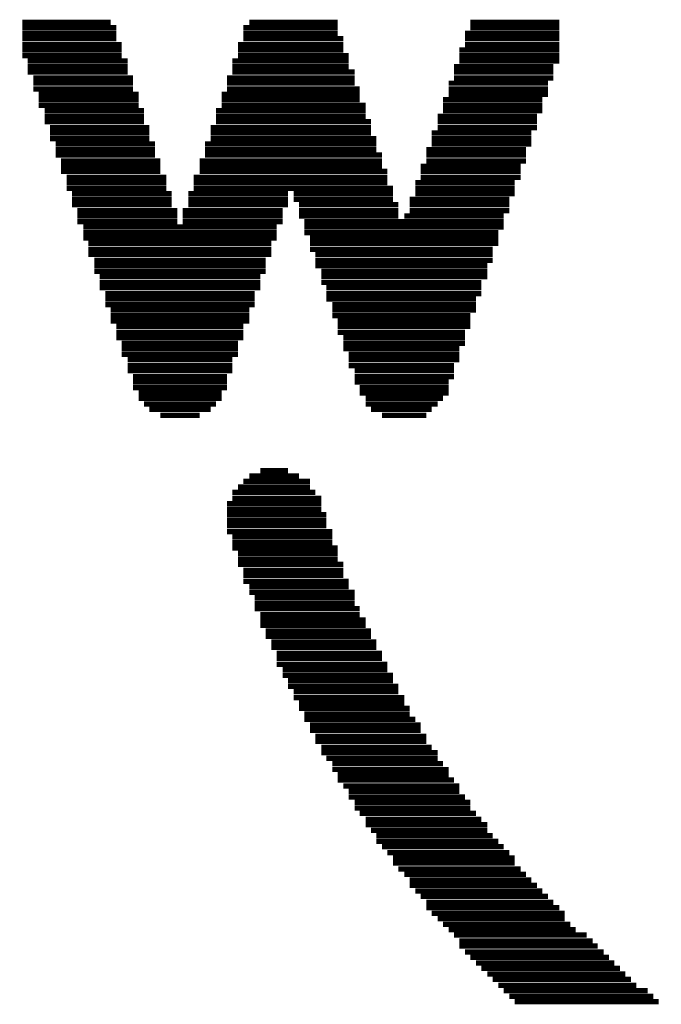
# Model space of a CAD drawing. Extents: x -0.05 to 0.95, y -0.15 to 1.54.
# Tile 6 of 32: x 0.19 to 0.32, y 0.34 to 0.54. Entities that reach past the tile are written whole.
import ezdxf

# ---------------------------------------------------------------- set-up
doc = ezdxf.new("R2010")
doc.units = 0
doc.layers.add('GEOMAGNETIC_2_CLICK_V101_GTO', color=14, linetype='CONTINUOUS')

msp = doc.modelspace()

# ---------------------------------------------------------------- linework, layer by layer
at = {"layer": 'GEOMAGNETIC_2_CLICK_V101_GTO', "const_width": 0.0011}
for points in [[(0.1875, 0.5409), (0.2058, 0.5409)], [(0.2345, 0.5409), (0.2528, 0.5409)], [(0.2803, 0.5409), (0.2987, 0.5409)], [(0.1875, 0.5398), (0.207, 0.5398)], [(0.1875, 0.5386), (0.207, 0.5386)], [(0.2333, 0.5398), (0.2528, 0.5398)], [(0.2333, 0.5386), (0.2528, 0.5386)], [(0.2792, 0.5386), (0.2987, 0.5386)], [(0.2803, 0.5398), (0.2987, 0.5398)], [(0.1875, 0.5375), (0.207, 0.5375)], [(0.1875, 0.5363), (0.2081, 0.5363)], [(0.2322, 0.5363), (0.254, 0.5363)], [(0.2333, 0.5375), (0.254, 0.5375)], [(0.2792, 0.5375), (0.2987, 0.5375)], [(0.2792, 0.5363), (0.2987, 0.5363)], [(0.1875, 0.5352), (0.2081, 0.5352)], [(0.1875, 0.534), (0.2081, 0.534)], [(0.2322, 0.5352), (0.254, 0.5352)], [(0.2322, 0.534), (0.2551, 0.534)], [(0.278, 0.5352), (0.2987, 0.5352)], [(0.278, 0.534), (0.2987, 0.534)], [(0.1886, 0.5329), (0.2093, 0.5329)], [(0.231, 0.5329), (0.2551, 0.5329)], [(0.278, 0.5329), (0.2987, 0.5329)], [(0.1886, 0.5317), (0.2093, 0.5317)], [(0.1886, 0.5306), (0.2093, 0.5306)], [(0.231, 0.5317), (0.2551, 0.5317)], [(0.231, 0.5306), (0.2563, 0.5306)], [(0.2769, 0.5317), (0.2975, 0.5317)], [(0.2769, 0.5306), (0.2975, 0.5306)], [(0.1898, 0.5294), (0.2104, 0.5294)], [(0.1898, 0.5283), (0.2104, 0.5283)], [(0.2299, 0.5294), (0.2563, 0.5294)], [(0.2299, 0.5283), (0.2563, 0.5283)], [(0.2758, 0.5283), (0.2964, 0.5283)], [(0.2769, 0.5294), (0.2975, 0.5294)], [(0.1898, 0.5271), (0.2104, 0.5271)], [(0.1909, 0.526), (0.2116, 0.526)], [(0.2288, 0.526), (0.2574, 0.526)], [(0.2299, 0.5271), (0.2574, 0.5271)], [(0.2758, 0.5271), (0.2964, 0.5271)], [(0.2758, 0.526), (0.2964, 0.526)], [(0.1909, 0.5249), (0.2116, 0.5249)], [(0.2288, 0.5249), (0.2574, 0.5249)], [(0.2746, 0.5249), (0.2952, 0.5249)], [(0.1909, 0.5237), (0.2116, 0.5237)], [(0.1921, 0.5226), (0.2127, 0.5226)], [(0.2276, 0.5226), (0.2586, 0.5226)], [(0.2288, 0.5237), (0.2586, 0.5237)], [(0.2746, 0.5237), (0.2952, 0.5237)], [(0.2746, 0.5226), (0.2952, 0.5226)], [(0.1921, 0.5214), (0.2127, 0.5214)], [(0.1921, 0.5203), (0.2127, 0.5203)], [(0.2276, 0.5214), (0.2586, 0.5214)], [(0.2276, 0.5203), (0.2597, 0.5203)], [(0.2735, 0.5214), (0.2941, 0.5214)], [(0.2735, 0.5203), (0.2941, 0.5203)], [(0.1932, 0.5191), (0.2138, 0.5191)], [(0.1932, 0.518), (0.2138, 0.518)], [(0.2265, 0.5191), (0.2597, 0.5191)], [(0.2265, 0.518), (0.2597, 0.518)], [(0.2723, 0.518), (0.2929, 0.518)], [(0.2735, 0.5191), (0.2941, 0.5191)], [(0.1932, 0.5168), (0.2138, 0.5168)], [(0.1944, 0.5157), (0.215, 0.5157)], [(0.2253, 0.5157), (0.2608, 0.5157)], [(0.2265, 0.5168), (0.2608, 0.5168)], [(0.2723, 0.5168), (0.2929, 0.5168)], [(0.2723, 0.5157), (0.2929, 0.5157)], [(0.1944, 0.5145), (0.215, 0.5145)], [(0.2253, 0.5145), (0.2608, 0.5145)], [(0.2712, 0.5145), (0.2918, 0.5145)], [(0.1944, 0.5134), (0.215, 0.5134)], [(0.1955, 0.5122), (0.2161, 0.5122)], [(0.2242, 0.5122), (0.262, 0.5122)], [(0.2253, 0.5134), (0.262, 0.5134)], [(0.2712, 0.5134), (0.2918, 0.5134)], [(0.2712, 0.5122), (0.2918, 0.5122)], [(0.1955, 0.5111), (0.2161, 0.5111)], [(0.1955, 0.51), (0.2161, 0.51)], [(0.2242, 0.5111), (0.262, 0.5111)], [(0.2242, 0.51), (0.2631, 0.51)], [(0.27, 0.5111), (0.2907, 0.5111)], [(0.27, 0.51), (0.2907, 0.51)], [(0.1967, 0.5088), (0.2173, 0.5088)], [(0.1967, 0.5077), (0.2173, 0.5077)], [(0.223, 0.5088), (0.2631, 0.5088)], [(0.223, 0.5077), (0.2631, 0.5077)], [(0.2689, 0.5077), (0.2895, 0.5077)], [(0.27, 0.5088), (0.2907, 0.5088)], [(0.1967, 0.5065), (0.2173, 0.5065)], [(0.1978, 0.5054), (0.2184, 0.5054)], [(0.2219, 0.5054), (0.2425, 0.5054)], [(0.223, 0.5065), (0.2643, 0.5065)], [(0.2437, 0.5054), (0.2643, 0.5054)], [(0.2689, 0.5065), (0.2895, 0.5065)], [(0.2689, 0.5054), (0.2895, 0.5054)], [(0.1978, 0.5042), (0.2184, 0.5042)], [(0.2219, 0.5042), (0.2425, 0.5042)], [(0.2437, 0.5042), (0.2643, 0.5042)], [(0.2677, 0.5042), (0.2884, 0.5042)], [(0.1978, 0.5031), (0.2184, 0.5031)], [(0.1989, 0.5019), (0.2196, 0.5019)], [(0.2207, 0.5019), (0.2414, 0.5019)], [(0.2219, 0.5031), (0.2425, 0.5031)], [(0.2448, 0.5031), (0.2654, 0.5031)], [(0.2448, 0.5019), (0.2654, 0.5019)], [(0.2677, 0.5031), (0.2884, 0.5031)], [(0.2677, 0.5019), (0.2884, 0.5019)], [(0.1989, 0.5008), (0.2196, 0.5008)], [(0.1989, 0.4996), (0.2196, 0.4996)], [(0.2207, 0.5008), (0.2414, 0.5008)], [(0.2207, 0.4996), (0.2414, 0.4996)], [(0.2448, 0.5008), (0.2654, 0.5008)], [(0.2459, 0.4996), (0.2872, 0.4996)], [(0.2666, 0.5008), (0.2872, 0.5008)], [(0.2001, 0.4985), (0.2402, 0.4985)], [(0.2001, 0.4973), (0.2402, 0.4973)], [(0.2459, 0.4985), (0.2872, 0.4985)], [(0.2459, 0.4973), (0.2861, 0.4973)], [(0.2001, 0.4962), (0.2402, 0.4962)], [(0.2471, 0.4962), (0.2861, 0.4962)], [(0.2012, 0.4951), (0.2391, 0.4951)], [(0.2012, 0.4939), (0.2391, 0.4939)], [(0.2471, 0.4951), (0.2861, 0.4951)], [(0.2471, 0.4939), (0.2849, 0.4939)], [(0.2012, 0.4928), (0.2391, 0.4928)], [(0.2024, 0.4916), (0.2379, 0.4916)], [(0.2482, 0.4928), (0.2849, 0.4928)], [(0.2482, 0.4916), (0.2849, 0.4916)], [(0.2024, 0.4905), (0.2379, 0.4905)], [(0.2024, 0.4893), (0.2379, 0.4893)], [(0.2482, 0.4905), (0.2838, 0.4905)], [(0.2494, 0.4893), (0.2838, 0.4893)], [(0.2035, 0.4882), (0.2368, 0.4882)], [(0.2494, 0.4882), (0.2838, 0.4882)], [(0.2035, 0.487), (0.2368, 0.487)], [(0.2035, 0.4859), (0.2368, 0.4859)], [(0.2494, 0.487), (0.2826, 0.487)], [(0.2505, 0.4859), (0.2826, 0.4859)], [(0.2047, 0.4847), (0.2356, 0.4847)], [(0.2047, 0.4836), (0.2356, 0.4836)], [(0.2505, 0.4847), (0.2826, 0.4847)], [(0.2505, 0.4836), (0.2815, 0.4836)], [(0.2047, 0.4824), (0.2356, 0.4824)], [(0.2058, 0.4813), (0.2345, 0.4813)], [(0.2517, 0.4824), (0.2815, 0.4824)], [(0.2517, 0.4813), (0.2815, 0.4813)], [(0.2058, 0.4801), (0.2345, 0.4801)], [(0.2058, 0.479), (0.2345, 0.479)], [(0.2517, 0.4801), (0.2803, 0.4801)], [(0.2528, 0.479), (0.2803, 0.479)], [(0.207, 0.4779), (0.2333, 0.4779)], [(0.2528, 0.4779), (0.2803, 0.4779)], [(0.207, 0.4767), (0.2333, 0.4767)], [(0.207, 0.4756), (0.2333, 0.4756)], [(0.2528, 0.4767), (0.2792, 0.4767)], [(0.254, 0.4756), (0.2792, 0.4756)], [(0.2081, 0.4744), (0.2322, 0.4744)], [(0.2081, 0.4733), (0.2322, 0.4733)], [(0.254, 0.4744), (0.2792, 0.4744)], [(0.254, 0.4733), (0.278, 0.4733)], [(0.2081, 0.4721), (0.2322, 0.4721)], [(0.2093, 0.471), (0.231, 0.471)], [(0.2551, 0.4721), (0.278, 0.4721)], [(0.2551, 0.471), (0.278, 0.471)], [(0.2093, 0.4698), (0.231, 0.4698)], [(0.2093, 0.4687), (0.231, 0.4687)], [(0.2551, 0.4698), (0.2769, 0.4698)], [(0.2563, 0.4687), (0.2769, 0.4687)], [(0.2104, 0.4675), (0.2299, 0.4675)], [(0.2563, 0.4675), (0.2769, 0.4675)], [(0.2104, 0.4664), (0.2299, 0.4664)], [(0.2104, 0.4652), (0.2299, 0.4652)], [(0.2563, 0.4664), (0.2758, 0.4664)], [(0.2574, 0.4652), (0.2758, 0.4652)], [(0.2116, 0.4641), (0.2288, 0.4641)], [(0.2116, 0.463), (0.2288, 0.463)], [(0.2574, 0.4641), (0.2758, 0.4641)], [(0.2586, 0.463), (0.2746, 0.463)], [(0.2127, 0.4618), (0.2276, 0.4618)], [(0.2138, 0.4607), (0.2265, 0.4607)], [(0.2586, 0.4618), (0.2735, 0.4618)], [(0.2597, 0.4607), (0.2723, 0.4607)], [(0.2161, 0.4595), (0.2242, 0.4595)], [(0.262, 0.4595), (0.2712, 0.4595)], [(0.2345, 0.4469), (0.2448, 0.4469)], [(0.2368, 0.448), (0.2425, 0.448)], [(0.2322, 0.4446), (0.2471, 0.4446)], [(0.2333, 0.4458), (0.2471, 0.4458)], [(0.231, 0.4435), (0.2482, 0.4435)], [(0.231, 0.4423), (0.2494, 0.4423)], [(0.2299, 0.4412), (0.2494, 0.4412)], [(0.2299, 0.44), (0.2494, 0.44)], [(0.2299, 0.4389), (0.2505, 0.4389)], [(0.2299, 0.4377), (0.2505, 0.4377)], [(0.2299, 0.4366), (0.2505, 0.4366)], [(0.2299, 0.4354), (0.2517, 0.4354)], [(0.231, 0.4343), (0.2517, 0.4343)], [(0.231, 0.4331), (0.2517, 0.4331)], [(0.231, 0.432), (0.2528, 0.432)], [(0.2322, 0.4309), (0.2528, 0.4309)], [(0.2322, 0.4297), (0.2528, 0.4297)], [(0.2322, 0.4286), (0.254, 0.4286)], [(0.2333, 0.4274), (0.254, 0.4274)], [(0.2333, 0.4263), (0.254, 0.4263)], [(0.2333, 0.4251), (0.2551, 0.4251)], [(0.2345, 0.424), (0.2551, 0.424)], [(0.2345, 0.4228), (0.2563, 0.4228)], [(0.2356, 0.4217), (0.2563, 0.4217)], [(0.2356, 0.4205), (0.2563, 0.4205)], [(0.2356, 0.4194), (0.2574, 0.4194)], [(0.2368, 0.4182), (0.2574, 0.4182)], [(0.2368, 0.4171), (0.2586, 0.4171)], [(0.2368, 0.416), (0.2586, 0.416)], [(0.2379, 0.4148), (0.2597, 0.4148)], [(0.2379, 0.4137), (0.2597, 0.4137)], [(0.2391, 0.4125), (0.2608, 0.4125)], [(0.2391, 0.4114), (0.2608, 0.4114)], [(0.2402, 0.4102), (0.262, 0.4102)], [(0.2402, 0.4091), (0.262, 0.4091)], [(0.2402, 0.4079), (0.2631, 0.4079)], [(0.2414, 0.4068), (0.2631, 0.4068)], [(0.2414, 0.4056), (0.2643, 0.4056)], [(0.2425, 0.4045), (0.2643, 0.4045)], [(0.2425, 0.4033), (0.2654, 0.4033)], [(0.2437, 0.4022), (0.2654, 0.4022)], [(0.2437, 0.401), (0.2666, 0.401)], [(0.2448, 0.3999), (0.2666, 0.3999)], [(0.2448, 0.3988), (0.2677, 0.3988)], [(0.2459, 0.3976), (0.2677, 0.3976)], [(0.2459, 0.3965), (0.2689, 0.3965)], [(0.2471, 0.3953), (0.27, 0.3953)], [(0.2471, 0.3942), (0.27, 0.3942)], [(0.2482, 0.393), (0.2712, 0.393)], [(0.2482, 0.3919), (0.2712, 0.3919)], [(0.2494, 0.3907), (0.2723, 0.3907)], [(0.2494, 0.3896), (0.2735, 0.3896)], [(0.2505, 0.3884), (0.2735, 0.3884)], [(0.2517, 0.3873), (0.2746, 0.3873)], [(0.2517, 0.3861), (0.2758, 0.3861)], [(0.2528, 0.385), (0.2758, 0.385)], [(0.2528, 0.3839), (0.2769, 0.3839)], [(0.254, 0.3827), (0.278, 0.3827)], [(0.2551, 0.3816), (0.278, 0.3816)], [(0.2551, 0.3804), (0.2792, 0.3804)], [(0.2563, 0.3793), (0.2803, 0.3793)], [(0.2563, 0.3781), (0.2803, 0.3781)], [(0.2574, 0.377), (0.2815, 0.377)], [(0.2586, 0.3758), (0.2826, 0.3758)], [(0.2586, 0.3747), (0.2838, 0.3747)], [(0.2597, 0.3735), (0.2838, 0.3735)], [(0.2608, 0.3724), (0.2849, 0.3724)], [(0.2608, 0.3712), (0.2861, 0.3712)], [(0.262, 0.3701), (0.2872, 0.3701)], [(0.2631, 0.3689), (0.2884, 0.3689)], [(0.2643, 0.3678), (0.2895, 0.3678)], [(0.2643, 0.3667), (0.2895, 0.3667)], [(0.2654, 0.3655), (0.2907, 0.3655)], [(0.2666, 0.3644), (0.2918, 0.3644)], [(0.2677, 0.3632), (0.2929, 0.3632)], [(0.2677, 0.3621), (0.2941, 0.3621)], [(0.2689, 0.3609), (0.2952, 0.3609)], [(0.27, 0.3598), (0.2964, 0.3598)], [(0.2712, 0.3586), (0.2975, 0.3586)], [(0.2712, 0.3575), (0.2987, 0.3575)], [(0.2723, 0.3563), (0.2998, 0.3563)], [(0.2735, 0.3552), (0.2998, 0.3552)], [(0.2746, 0.354), (0.301, 0.354)], [(0.2758, 0.3529), (0.3021, 0.3529)], [(0.2769, 0.3518), (0.3044, 0.3518)], [(0.278, 0.3506), (0.3056, 0.3506)], [(0.278, 0.3495), (0.3067, 0.3495)], [(0.2792, 0.3483), (0.3079, 0.3483)], [(0.2803, 0.3472), (0.309, 0.3472)], [(0.2815, 0.346), (0.3101, 0.346)], [(0.2826, 0.3449), (0.3113, 0.3449)], [(0.2838, 0.3437), (0.3124, 0.3437)], [(0.2849, 0.3426), (0.3136, 0.3426)], [(0.2861, 0.3414), (0.3147, 0.3414)], [(0.2872, 0.3403), (0.317, 0.3403)], [(0.2884, 0.3391), (0.3182, 0.3391)], [(0.2895, 0.338), (0.3193, 0.338)]]:
    msp.add_lwpolyline(points, dxfattribs=at)

doc.saveas('drawing.dxf')
